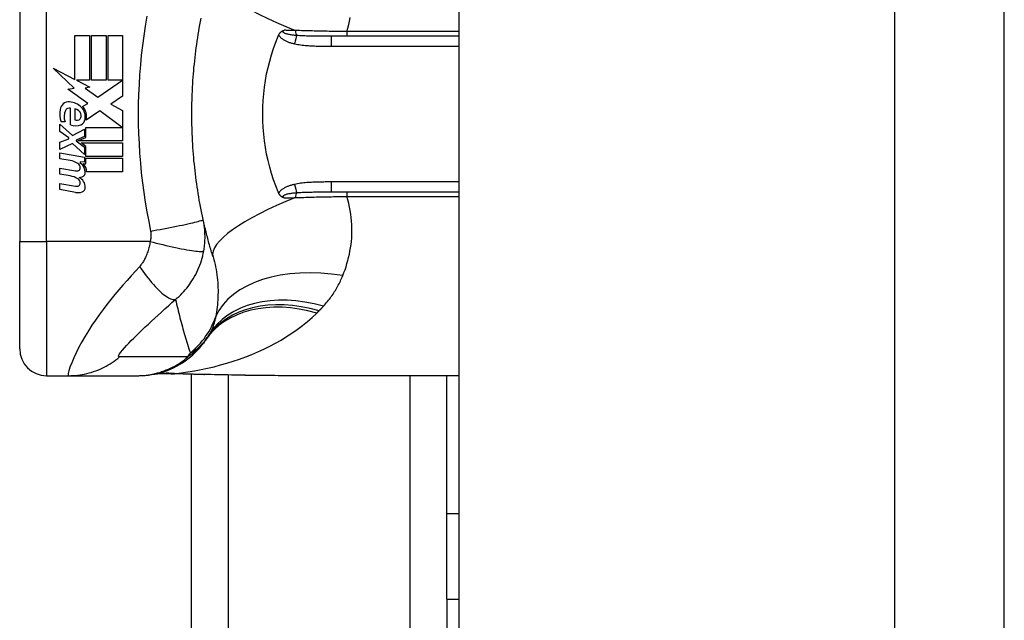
# Model space of a CAD drawing. Header units: inches. Extents: x 5 to 160, y 9 to 87.
# Tile 67 of 203: x 40.207 to 41.651, y 24.38 to 25.262. Entities that reach past the tile are written whole.
import ezdxf

# ---------------------------------------------------------------- set-up
doc = ezdxf.new("R2010")
doc.units = ezdxf.units.IN
doc.header["$MEASUREMENT"] = 0
doc.layers.add('Visible Edges(ANSI)', color=7, linetype='Continuous', lineweight=25)
doc.layers.add('Visible Tangent Edges(ANSI)', color=7, linetype='Continuous', lineweight=25)

msp = doc.modelspace()

# ---------------------------------------------------------------- linework, layer by layer
at = {"layer": 'Visible Edges(ANSI)'}
for p, q in [((40.8515, 21.0341), (40.8515, 62.5151)), ((41.6515, 21.0341), (41.6515, 62.5151)), ((40.2066, 25.3101), (40.2066, 24.9361)), ((40.2877, 25.2384), (40.3091, 25.2384)), ((40.2877, 25.1737), (40.2877, 25.2384)), ((40.3091, 25.2384), (40.3091, 25.1726)), ((40.3121, 25.2384), (40.3335, 25.2384)), ((40.3121, 25.1726), (40.3121, 25.2384)), ((40.3335, 25.2384), (40.3335, 25.1726)), ((40.3363, 25.1726), (40.3363, 25.2384)), ((40.3363, 25.2384), (40.3577, 25.2384)), ((40.3577, 25.2384), (40.3577, 25.1492)), ((40.8515, 25.2373), (40.6641, 25.2373)), ((40.2559, 25.1903), (40.2877, 25.1737)), ((40.2867, 25.161), (40.2559, 25.1903)), ((40.2899, 25.1726), (40.3095, 25.1624)), ((40.3091, 25.1726), (40.2899, 25.1726)), ((40.3335, 25.1726), (40.3121, 25.1726)), ((40.3215, 25.148), (40.3573, 25.1726)), ((40.3573, 25.1726), (40.3363, 25.1726)), ((40.2773, 25.1597), (40.2867, 25.161)), ((40.3066, 25.1388), (40.2773, 25.1597)), ((40.3095, 25.1624), (40.3028, 25.161)), ((40.3028, 25.161), (40.3215, 25.148)), ((40.3577, 25.1492), (40.3403, 25.1374)), ((40.2813, 25.1074), (40.2813, 25.1318)), ((40.2873, 25.1308), (40.2873, 25.1148)), ((40.2989, 25.1341), (40.3066, 25.1388)), ((40.3242, 25.128), (40.3043, 25.1142)), ((40.3569, 25.1036), (40.3242, 25.128)), ((40.3403, 25.1374), (40.3577, 25.1282)), ((40.3577, 25.1282), (40.3577, 25.0836)), ((40.2655, 25.1082), (40.2841, 25.0918)), ((40.2655, 25.0974), (40.2655, 25.1082)), ((40.2733, 25.1118), (40.2673, 25.1118)), ((40.2841, 25.0918), (40.3019, 25.101)), ((40.3019, 25.101), (40.3019, 25.0902)), ((40.3038, 25.1036), (40.3569, 25.1036)), ((40.3038, 25.0886), (40.3038, 25.1036)), ((40.2785, 25.0884), (40.2655, 25.0974)), ((40.2655, 25.0818), (40.2785, 25.0868)), ((40.2785, 25.0868), (40.2785, 25.0884)), ((40.3019, 25.0902), (40.2897, 25.085)), ((40.2897, 25.085), (40.2897, 25.0836)), ((40.2897, 25.0836), (40.3019, 25.0747)), ((40.292, 25.0836), (40.3038, 25.0886)), ((40.3577, 25.0836), (40.292, 25.0836)), ((40.2655, 25.071), (40.2655, 25.0818)), ((40.2842, 25.08), (40.2655, 25.071)), ((40.3019, 25.0638), (40.2842, 25.08)), ((40.2969, 25.0808), (40.3577, 25.0808)), ((40.3038, 25.0757), (40.2969, 25.0808)), ((40.3019, 25.0747), (40.3019, 25.0638)), ((40.3038, 25.061), (40.3038, 25.0757)), ((40.3577, 25.0808), (40.3577, 25.061)), ((40.2655, 25.0664), (40.3019, 25.0599)), ((40.2655, 25.0576), (40.2655, 25.0664)), ((40.2805, 25.0549), (40.2655, 25.0576)), ((40.3019, 25.0599), (40.3019, 25.0524)), ((40.3577, 25.061), (40.3038, 25.061)), ((40.3038, 25.0582), (40.3577, 25.0582)), ((40.3038, 25.05), (40.3038, 25.0582)), ((40.3577, 25.0582), (40.3577, 25.0384)), ((40.2655, 25.0438), (40.2885, 25.0397)), ((40.2655, 25.035), (40.2655, 25.0438)), ((40.2955, 25.0529), (40.2955, 25.051)), ((40.3019, 25.0524), (40.2955, 25.0529)), ((40.2997, 25.0503), (40.3038, 25.05)), ((40.2805, 25.0323), (40.2655, 25.035)), ((40.3577, 25.0384), (40.3047, 25.0384)), ((40.2655, 25.0214), (40.2885, 25.0173)), ((40.2655, 25.0126), (40.2655, 25.0214)), ((40.2884, 25.0081), (40.2655, 25.0126)), ((40.6641, 25.0089), (40.8515, 25.0089)), ((40.2066, 24.7786), (40.2066, 24.9361)), ((40.246, 24.7392), (40.2785, 24.7392)), ((40.2785, 24.7392), (40.3789, 24.7392)), ((40.3789, 24.7392), (40.3814, 24.7392)), ((40.4585, 22.8766), (40.4585, 24.741)), ((40.8515, 24.7392), (40.5956, 24.7392)), ((40.8335, 24.5363), (40.8335, 24.7392)), ((40.8335, 24.4113), (40.8335, 24.5363)), ((40.8515, 24.5363), (40.8335, 24.5363)), ((40.8335, 24.4113), (40.8335, 23.0649))]:
    msp.add_line(p, q, dxfattribs=at)
at = {"layer": 'Visible Edges(ANSI)', "flags": 128}
for points in [[(40.4603, 25.1624), (40.4606, 25.1673), (40.4609, 25.1722), (40.4612, 25.177), (40.4616, 25.1819), (40.462, 25.1867), (40.4624, 25.1916), (40.4629, 25.1964), (40.4634, 25.2012), (40.464, 25.2061), (40.4645, 25.2109), (40.4651, 25.2157), (40.4657, 25.2205), (40.4664, 25.2254), (40.4671, 25.2302), (40.4678, 25.235), (40.4686, 25.2398), (40.4694, 25.2445), (40.4702, 25.2493), (40.4711, 25.2541), (40.472, 25.2589), (40.4729, 25.2636)], [(40.5867, 25.239), (40.5869, 25.2395), (40.5871, 25.24), (40.5874, 25.2404), (40.5876, 25.2408), (40.5879, 25.2413), (40.5882, 25.2417), (40.5885, 25.2421), (40.5888, 25.2424), (40.5891, 25.2428), (40.5895, 25.2431), (40.5898, 25.2435), (40.5902, 25.2438), (40.5905, 25.2441), (40.5909, 25.2443), (40.5913, 25.2446), (40.5916, 25.2448), (40.592, 25.245), (40.5924, 25.2452), (40.5928, 25.2453), (40.5931, 25.2455), (40.5935, 25.2456), (40.5939, 25.2458), (40.5943, 25.2459), (40.5947, 25.246)], [(40.5859, 25.0089), (40.5824, 25.0178), (40.5791, 25.0268), (40.5761, 25.036), (40.5735, 25.0453), (40.5711, 25.0548), (40.569, 25.0643), (40.5673, 25.074), (40.5658, 25.0838), (40.5647, 25.0936), (40.5639, 25.1034), (40.5634, 25.1133), (40.5633, 25.1232), (40.5634, 25.1331), (40.5639, 25.143), (40.5647, 25.1529), (40.5658, 25.1627), (40.5673, 25.1724), (40.569, 25.182), (40.5711, 25.1915), (40.5735, 25.2009), (40.5761, 25.2102), (40.5791, 25.2193), (40.5824, 25.2284), (40.5859, 25.2373)], [(40.5859, 25.2373), (40.586, 25.2373), (40.586, 25.2374), (40.586, 25.2375), (40.5861, 25.2375), (40.5861, 25.2376), (40.5861, 25.2377), (40.5862, 25.2378), (40.5862, 25.2378), (40.5862, 25.2379), (40.5863, 25.238), (40.5863, 25.2381), (40.5863, 25.2381), (40.5864, 25.2382), (40.5864, 25.2383), (40.5864, 25.2384), (40.5865, 25.2384), (40.5865, 25.2385), (40.5865, 25.2386), (40.5865, 25.2387), (40.5866, 25.2387), (40.5866, 25.2388), (40.5866, 25.2389), (40.5867, 25.239), (40.5867, 25.239)], [(40.4603, 25.0837), (40.4601, 25.087), (40.46, 25.0903), (40.4599, 25.0936), (40.4597, 25.0968), (40.4596, 25.1001), (40.4595, 25.1034), (40.4594, 25.1067), (40.4594, 25.11), (40.4593, 25.1132), (40.4593, 25.1165), (40.4593, 25.1198), (40.4593, 25.1231), (40.4593, 25.1264), (40.4593, 25.1296), (40.4593, 25.1329), (40.4594, 25.1362), (40.4594, 25.1395), (40.4595, 25.1428), (40.4596, 25.146), (40.4597, 25.1493), (40.4599, 25.1526), (40.46, 25.1559), (40.4601, 25.1592), (40.4603, 25.1624)], [(40.4758, 24.9683), (40.4748, 24.9731), (40.4738, 24.9778), (40.4729, 24.9825), (40.472, 24.9873), (40.4711, 24.9921), (40.4702, 24.9968), (40.4694, 25.0016), (40.4686, 25.0064), (40.4678, 25.0112), (40.4671, 25.016), (40.4664, 25.0208), (40.4657, 25.0256), (40.4651, 25.0304), (40.4645, 25.0352), (40.464, 25.0401), (40.4634, 25.0449), (40.4629, 25.0497), (40.4624, 25.0546), (40.462, 25.0594), (40.4616, 25.0643), (40.4612, 25.0691), (40.4609, 25.074), (40.4606, 25.0789), (40.4603, 25.0837)], [(40.5867, 25.0071), (40.5867, 25.0072), (40.5866, 25.0073), (40.5866, 25.0073), (40.5866, 25.0074), (40.5865, 25.0075), (40.5865, 25.0076), (40.5865, 25.0076), (40.5865, 25.0077), (40.5864, 25.0078), (40.5864, 25.0079), (40.5864, 25.0079), (40.5863, 25.008), (40.5863, 25.0081), (40.5863, 25.0082), (40.5862, 25.0082), (40.5862, 25.0083), (40.5862, 25.0084), (40.5861, 25.0085), (40.5861, 25.0085), (40.5861, 25.0086), (40.586, 25.0087), (40.586, 25.0088), (40.586, 25.0088), (40.5859, 25.0089)], [(40.5947, 25.0001), (40.5943, 25.0003), (40.5939, 25.0004), (40.5935, 25.0005), (40.5931, 25.0007), (40.5928, 25.0008), (40.5924, 25.001), (40.592, 25.0012), (40.5916, 25.0014), (40.5913, 25.0016), (40.5909, 25.0018), (40.5905, 25.0021), (40.5902, 25.0024), (40.5898, 25.0027), (40.5895, 25.003), (40.5891, 25.0034), (40.5888, 25.0037), (40.5885, 25.0041), (40.5882, 25.0045), (40.5879, 25.0049), (40.5876, 25.0053), (40.5874, 25.0058), (40.5871, 25.0062), (40.5869, 25.0066), (40.5867, 25.0071)], [(40.4903, 24.9136), (40.4896, 24.9158), (40.489, 24.918), (40.4883, 24.9202), (40.4876, 24.9224), (40.487, 24.9247), (40.4863, 24.9269), (40.4857, 24.9292), (40.485, 24.9314), (40.4844, 24.9337), (40.4838, 24.9359), (40.4832, 24.9382), (40.4826, 24.9405), (40.482, 24.9428), (40.4814, 24.9451), (40.4808, 24.9473), (40.4802, 24.9497), (40.4797, 24.952), (40.4791, 24.9543), (40.4785, 24.9566), (40.478, 24.9589), (40.4774, 24.9613), (40.4769, 24.9636), (40.4764, 24.966), (40.4758, 24.9683)], [(40.3814, 24.7392), (40.386, 24.7393), (40.3907, 24.7396), (40.3954, 24.7401), (40.4001, 24.7407), (40.4048, 24.7416), (40.4095, 24.7426), (40.4142, 24.7439), (40.4189, 24.7453), (40.4235, 24.747), (40.428, 24.7488), (40.4325, 24.7508), (40.4369, 24.7531), (40.4411, 24.7555), (40.4453, 24.758), (40.4494, 24.7608), (40.4533, 24.7637), (40.4571, 24.7667), (40.4608, 24.7699), (40.4643, 24.7732), (40.4676, 24.7766), (40.4708, 24.7802), (40.4738, 24.7838), (40.4767, 24.7875), (40.4793, 24.7913)], [(40.4289, 24.742), (40.4137, 24.742), (40.3986, 24.7405)], [(40.477, 24.7407), (40.4527, 24.7412), (40.4289, 24.742)], [(40.5956, 24.7392), (40.5665, 24.7394), (40.537, 24.7397), (40.5071, 24.7402), (40.477, 24.7407)]]:
    msp.add_lwpolyline(points, dxfattribs=at)
at = {"layer": 'Visible Edges(ANSI)'}
for centre, radius, start, end in [((40.2789, 25.1278), 0.0132, 86.5646, 171.5605), ((40.2781, 25.1145), 0.0265, 44.1684, 86.5646), ((40.306, 25.1238), 0.0405, 171.5605, 197.3343), ((40.2922, 25.1196), 0.0205, 154.6784, 202.5609), ((40.2795, 25.1256), 0.0064, 73.5261, 154.6784), ((40.286, 25.1196), 0.0112, 19.3797, 82.9975), ((40.2829, 25.1191), 0.0199, 350.4085, 44.1684), ((40.2829, 25.1191), 0.022, 347.079, 43.1785), ((40.2904, 25.1203), 0.00637, 241.4547, 321.1652), ((40.2896, 25.1209), 0.0073, 321.1652, 19.3797), ((40.2924, 25.1166), 0.0101, 293.8445, 355.0802), ((40.2889, 25.1245), 0.0188, 246.1555, 293.8445), ((40.2751, 25.0244), 0.031, 57.5992, 80), ((40.2899, 25.0478), 0.0082, 260, 293.5571), ((40.2872, 25.0435), 0.0084, 6.03, 57.5992), ((40.2916, 25.0439), 0.004, 293.5571, 6.03), ((40.2869, 25.0375), 0.016, 359.4776, 57.4114), ((40.2887, 25.0387), 0.016, 358.7952, 46.5849), ((40.2756, 25.0017), 0.031, 58.5584, 80.8257), ((40.2872, 25.0211), 0.0084, 6.1027, 57.6083), ((40.2925, 25.0493), 0.0192, 273.6169, 286.9928), ((40.2865, 25.0154), 0.0164, 359.6788, 63.9508), ((40.2961, 25.0374), 0.00676, 286.9928, 359.4776), ((40.2899, 25.0254), 0.0082, 259.9922, 293.5487), ((40.2916, 25.0215), 0.004, 293.5487, 6.1027), ((40.2959, 25.0154), 0.007, 288.4748, 359.6788), ((40.292, 25.027), 0.0192, 259, 288.4748), ((39.9868, 25.1231), 0.5938, 326.0379, 326.4792), ((40.3834, 24.8604), 0.1181, 326.4792, 328.6999), ((40.246, 24.7786), 0.0394, 180, 270)]:
    msp.add_arc(centre, radius, start, end, dxfattribs=at)
at = {"layer": 'Visible Tangent Edges(ANSI)'}
for p, q in [((41.4905, 62.5151), (41.4905, 21.0341)), ((40.246, 24.9361), (40.246, 25.3101)), ((40.6865, 25.244), (40.6865, 25.2373)), ((40.8515, 25.244), (40.6865, 25.244)), ((40.6641, 25.2227), (40.6641, 25.2373)), ((40.6641, 25.2227), (40.8515, 25.2227)), ((40.8515, 25.0235), (40.6641, 25.0235)), ((40.6641, 25.0089), (40.6641, 25.0235)), ((40.6865, 25.0089), (40.6865, 25.0022)), ((40.6865, 25.0022), (40.8515, 25.0022)), ((40.2066, 24.9361), (40.246, 24.9361)), ((40.246, 24.9361), (40.246, 24.7392)), ((40.3981, 24.9361), (40.246, 24.9361)), ((40.5123, 24.7401), (40.5123, 22.9053)), ((40.7796, 22.9811), (40.7796, 24.7392)), ((40.8335, 24.4113), (40.8515, 24.4113))]:
    msp.add_line(p, q, dxfattribs=at)
at = {"layer": 'Visible Tangent Edges(ANSI)', "flags": 128}
for points in [[(40.3933, 25.2665), (40.3908, 25.2522), (40.3887, 25.238), (40.3868, 25.2237), (40.3851, 25.2094), (40.3837, 25.1951), (40.3826, 25.1807), (40.3817, 25.1663), (40.381, 25.1519), (40.3806, 25.1375), (40.3805, 25.1231), (40.3806, 25.1087), (40.381, 25.0943), (40.3817, 25.0799), (40.3826, 25.0655), (40.3837, 25.0511), (40.3851, 25.0368), (40.3868, 25.0224), (40.3887, 25.0082), (40.3908, 24.9939), (40.3933, 24.9797), (40.396, 24.9655), (40.3987, 24.9514)], [(40.6865, 25.244), (40.6881, 25.2492), (40.6895, 25.2544), (40.6906, 25.2595), (40.6917, 25.2647)], [(40.6132, 25.2384), (40.6118, 25.2385), (40.6104, 25.2386), (40.6091, 25.2388), (40.6077, 25.2389), (40.6064, 25.2391), (40.6051, 25.2392), (40.6038, 25.2394), (40.6026, 25.2396), (40.6014, 25.2399), (40.6002, 25.2401), (40.5991, 25.2404), (40.598, 25.2406), (40.597, 25.241), (40.5961, 25.2413), (40.5952, 25.2417), (40.5945, 25.2421), (40.5939, 25.2425), (40.5935, 25.243), (40.5932, 25.2435), (40.5931, 25.244), (40.5933, 25.2445), (40.5936, 25.245), (40.594, 25.2455), (40.5947, 25.246)], [(40.6114, 25.2457), (40.6107, 25.2457), (40.61, 25.2457), (40.6093, 25.2457), (40.6086, 25.2457), (40.6079, 25.2457), (40.6072, 25.2458), (40.6065, 25.2458), (40.6058, 25.2458), (40.6051, 25.2458), (40.6044, 25.2458), (40.6037, 25.2458), (40.603, 25.2458), (40.6023, 25.2459), (40.6016, 25.2459), (40.6009, 25.2459), (40.6002, 25.2459), (40.5995, 25.2459), (40.5988, 25.2459), (40.5981, 25.2459), (40.5974, 25.246), (40.5967, 25.246), (40.596, 25.246), (40.5953, 25.246), (40.5947, 25.246)], [(40.6865, 25.244), (40.6833, 25.244), (40.6801, 25.2441), (40.6769, 25.2441), (40.6737, 25.2442), (40.6705, 25.2442), (40.6673, 25.2443), (40.6641, 25.2443), (40.6609, 25.2444), (40.6578, 25.2445), (40.6546, 25.2445), (40.6514, 25.2446), (40.6483, 25.2447), (40.6452, 25.2447), (40.642, 25.2448), (40.6389, 25.2449), (40.6358, 25.245), (40.6327, 25.245), (40.6296, 25.2451), (40.6265, 25.2452), (40.6235, 25.2453), (40.6204, 25.2454), (40.6174, 25.2455), (40.6144, 25.2456), (40.6114, 25.2457)], [(40.5867, 25.239), (40.5873, 25.2381), (40.588, 25.2372), (40.5887, 25.2363), (40.5895, 25.2355), (40.5904, 25.2347), (40.5912, 25.234), (40.5921, 25.2333), (40.5931, 25.2327), (40.594, 25.2321), (40.595, 25.2315), (40.596, 25.231), (40.597, 25.2305), (40.5981, 25.23), (40.5991, 25.2295), (40.6002, 25.2291), (40.6013, 25.2287), (40.6023, 25.2283), (40.6034, 25.228), (40.6045, 25.2276), (40.6056, 25.2273), (40.6067, 25.227), (40.6078, 25.2267), (40.6089, 25.2265), (40.61, 25.2262)], [(40.6641, 25.2373), (40.6619, 25.2373), (40.6596, 25.2373), (40.6574, 25.2373), (40.6552, 25.2373), (40.653, 25.2373), (40.6508, 25.2373), (40.6486, 25.2373), (40.6464, 25.2373), (40.6442, 25.2373), (40.6421, 25.2373), (40.6399, 25.2374), (40.6378, 25.2374), (40.6357, 25.2374), (40.6335, 25.2375), (40.6314, 25.2375), (40.6293, 25.2376), (40.6273, 25.2376), (40.6252, 25.2377), (40.6231, 25.2378), (40.6211, 25.2379), (40.6191, 25.238), (40.6171, 25.2381), (40.6151, 25.2382), (40.6132, 25.2384)], [(40.61, 25.2262), (40.6123, 25.2258), (40.6145, 25.2254), (40.6167, 25.225), (40.6189, 25.2247), (40.6212, 25.2244), (40.6234, 25.2241), (40.6257, 25.2239), (40.628, 25.2237), (40.6302, 25.2235), (40.6325, 25.2234), (40.6347, 25.2232), (40.637, 25.2231), (40.6392, 25.223), (40.6415, 25.2229), (40.6438, 25.2229), (40.646, 25.2228), (40.6483, 25.2228), (40.6505, 25.2227), (40.6528, 25.2227), (40.6551, 25.2227), (40.6573, 25.2227), (40.6596, 25.2227), (40.6618, 25.2227), (40.6641, 25.2227)], [(40.61, 25.0199), (40.6089, 25.0197), (40.6078, 25.0194), (40.6067, 25.0191), (40.6056, 25.0188), (40.6045, 25.0185), (40.6034, 25.0182), (40.6023, 25.0178), (40.6013, 25.0174), (40.6002, 25.017), (40.5991, 25.0166), (40.5981, 25.0162), (40.597, 25.0157), (40.596, 25.0152), (40.595, 25.0147), (40.594, 25.0141), (40.5931, 25.0135), (40.5921, 25.0129), (40.5912, 25.0122), (40.5904, 25.0115), (40.5895, 25.0107), (40.5887, 25.0099), (40.588, 25.009), (40.5873, 25.0081), (40.5867, 25.0071)], [(40.6641, 25.0235), (40.6618, 25.0235), (40.6596, 25.0235), (40.6573, 25.0235), (40.6551, 25.0235), (40.6528, 25.0234), (40.6505, 25.0234), (40.6483, 25.0234), (40.646, 25.0233), (40.6438, 25.0233), (40.6415, 25.0232), (40.6392, 25.0231), (40.637, 25.023), (40.6347, 25.0229), (40.6325, 25.0228), (40.6302, 25.0226), (40.628, 25.0225), (40.6257, 25.0223), (40.6234, 25.022), (40.6212, 25.0218), (40.6189, 25.0215), (40.6167, 25.0212), (40.6145, 25.0208), (40.6123, 25.0204), (40.61, 25.0199)], [(40.5947, 25.0001), (40.594, 25.0006), (40.5936, 25.0011), (40.5933, 25.0016), (40.5931, 25.0021), (40.5932, 25.0026), (40.5935, 25.0031), (40.5939, 25.0036), (40.5945, 25.0041), (40.5952, 25.0045), (40.5961, 25.0048), (40.597, 25.0052), (40.598, 25.0055), (40.5991, 25.0058), (40.6002, 25.0061), (40.6014, 25.0063), (40.6026, 25.0065), (40.6038, 25.0067), (40.6051, 25.0069), (40.6064, 25.0071), (40.6077, 25.0073), (40.6091, 25.0074), (40.6104, 25.0075), (40.6118, 25.0077), (40.6132, 25.0078)], [(40.5947, 25.0001), (40.5953, 25.0002), (40.596, 25.0002), (40.5967, 25.0002), (40.5974, 25.0002), (40.5981, 25.0002), (40.5988, 25.0002), (40.5995, 25.0002), (40.6002, 25.0003), (40.6009, 25.0003), (40.6016, 25.0003), (40.6023, 25.0003), (40.603, 25.0003), (40.6037, 25.0003), (40.6044, 25.0003), (40.6051, 25.0004), (40.6058, 25.0004), (40.6065, 25.0004), (40.6072, 25.0004), (40.6079, 25.0004), (40.6086, 25.0004), (40.6093, 25.0004), (40.61, 25.0005), (40.6107, 25.0005), (40.6114, 25.0005)], [(40.6114, 25.0005), (40.6144, 25.0006), (40.6174, 25.0007), (40.6204, 25.0008), (40.6235, 25.0009), (40.6265, 25.001), (40.6296, 25.001), (40.6327, 25.0011), (40.6358, 25.0012), (40.6389, 25.0013), (40.642, 25.0014), (40.6452, 25.0014), (40.6483, 25.0015), (40.6514, 25.0016), (40.6546, 25.0016), (40.6578, 25.0017), (40.6609, 25.0018), (40.6641, 25.0018), (40.6673, 25.0019), (40.6705, 25.0019), (40.6737, 25.002), (40.6769, 25.002), (40.6801, 25.0021), (40.6833, 25.0021), (40.6865, 25.0022)], [(40.6132, 25.0078), (40.6151, 25.0079), (40.6171, 25.0081), (40.6191, 25.0082), (40.6211, 25.0083), (40.6231, 25.0084), (40.6252, 25.0084), (40.6273, 25.0085), (40.6293, 25.0086), (40.6314, 25.0086), (40.6335, 25.0087), (40.6357, 25.0087), (40.6378, 25.0088), (40.6399, 25.0088), (40.6421, 25.0088), (40.6442, 25.0088), (40.6464, 25.0089), (40.6486, 25.0089), (40.6508, 25.0089), (40.653, 25.0089), (40.6552, 25.0089), (40.6574, 25.0089), (40.6596, 25.0089), (40.6619, 25.0089), (40.6641, 25.0089)], [(40.6807, 24.8861), (40.6824, 24.8904), (40.684, 24.8947), (40.6855, 24.8991), (40.6869, 24.9036), (40.6882, 24.9081), (40.6893, 24.9127), (40.6904, 24.9173), (40.6913, 24.922), (40.6921, 24.9268), (40.6928, 24.9315), (40.6934, 24.9363), (40.6938, 24.9412), (40.6941, 24.9461), (40.6942, 24.951), (40.6942, 24.956), (40.694, 24.961), (40.6937, 24.9661), (40.6932, 24.9712), (40.6925, 24.9763), (40.6917, 24.9814), (40.6906, 24.9866), (40.6895, 24.9918), (40.6881, 24.997), (40.6865, 25.0022)], [(40.3987, 24.9514), (40.4034, 24.9522), (40.4081, 24.9531), (40.4129, 24.9539), (40.4177, 24.9548), (40.4225, 24.9558), (40.4273, 24.9567), (40.432, 24.9576), (40.4367, 24.9585), (40.4412, 24.9594), (40.4455, 24.9603), (40.4496, 24.9612), (40.4535, 24.962), (40.4572, 24.9628), (40.4605, 24.9636), (40.4635, 24.9643), (40.4662, 24.965), (40.4686, 24.9656), (40.4706, 24.9662), (40.4723, 24.9667), (40.4737, 24.9671), (40.4747, 24.9675), (40.4754, 24.9678), (40.4757, 24.9681), (40.4758, 24.9683)], [(40.4768, 24.9223), (40.4771, 24.9244), (40.4774, 24.9265), (40.4777, 24.9285), (40.4779, 24.9305), (40.4781, 24.9326), (40.4783, 24.9346), (40.4784, 24.9366), (40.4785, 24.9386), (40.4786, 24.9406), (40.4786, 24.9425), (40.4786, 24.9444), (40.4785, 24.9463), (40.4785, 24.9481), (40.4784, 24.95), (40.4783, 24.9519), (40.4781, 24.9537), (40.4779, 24.9556), (40.4777, 24.9574), (40.4775, 24.9592), (40.4772, 24.9611), (40.4769, 24.9629), (40.4766, 24.9647), (40.4762, 24.9665), (40.4758, 24.9683)], [(40.3987, 24.9514), (40.3988, 24.9508), (40.3989, 24.9502), (40.399, 24.9496), (40.3991, 24.9489), (40.3991, 24.9483), (40.3992, 24.9477), (40.3992, 24.9471), (40.3992, 24.9465), (40.3993, 24.9458), (40.3993, 24.9452), (40.3993, 24.9446), (40.3992, 24.944), (40.3992, 24.9433), (40.3992, 24.9427), (40.3991, 24.942), (40.399, 24.9414), (40.399, 24.9407), (40.3989, 24.9401), (40.3988, 24.9394), (40.3987, 24.9387), (40.3985, 24.9381), (40.3984, 24.9374), (40.3982, 24.9367), (40.3981, 24.9361)], [(40.3981, 24.9361), (40.3977, 24.9341), (40.3974, 24.9322), (40.397, 24.9303), (40.3966, 24.9284), (40.3961, 24.9266), (40.3956, 24.9247), (40.3951, 24.9229), (40.3945, 24.9211), (40.3939, 24.9193), (40.3933, 24.9176), (40.3926, 24.9159), (40.3919, 24.9142), (40.3912, 24.9127), (40.3905, 24.9113), (40.3898, 24.9099), (40.3891, 24.9086), (40.3883, 24.9074), (40.3876, 24.9062), (40.3868, 24.905), (40.386, 24.9039), (40.3852, 24.9027), (40.3844, 24.9017), (40.3835, 24.9006), (40.3827, 24.8996)], [(40.3981, 24.9361), (40.4026, 24.9349), (40.4071, 24.9337), (40.4118, 24.9326), (40.4165, 24.9315), (40.4212, 24.9304), (40.4259, 24.9293), (40.4305, 24.9283), (40.4351, 24.9273), (40.4395, 24.9263), (40.4438, 24.9255), (40.448, 24.9247), (40.4519, 24.924), (40.4556, 24.9234), (40.459, 24.9228), (40.4622, 24.9224), (40.465, 24.922), (40.4676, 24.9218), (40.4698, 24.9216), (40.4717, 24.9215), (40.4733, 24.9215), (40.4746, 24.9216), (40.4756, 24.9218), (40.4763, 24.922), (40.4768, 24.9223)], [(40.4353, 24.8511), (40.4379, 24.8533), (40.4405, 24.8556), (40.4429, 24.8579), (40.4452, 24.8603), (40.4475, 24.8627), (40.4496, 24.8651), (40.4517, 24.8676), (40.4537, 24.8702), (40.4557, 24.8728), (40.4575, 24.8754), (40.4594, 24.8782), (40.4613, 24.8812), (40.4632, 24.8845), (40.465, 24.8878), (40.4667, 24.8911), (40.4682, 24.8945), (40.4697, 24.8979), (40.471, 24.9013), (40.4722, 24.9047), (40.4734, 24.9082), (40.4744, 24.9117), (40.4753, 24.9153), (40.4761, 24.9188), (40.4768, 24.9223)], [(40.4903, 24.9136), (40.4914, 24.9099), (40.4924, 24.9062), (40.4933, 24.9024), (40.4941, 24.8987), (40.4949, 24.8949), (40.4955, 24.8911), (40.4961, 24.8873), (40.4965, 24.8835), (40.4969, 24.8798), (40.4972, 24.876), (40.4974, 24.8723), (40.4976, 24.8686), (40.4977, 24.8649), (40.4977, 24.8612), (40.4976, 24.8576), (40.4975, 24.8539), (40.4973, 24.8503), (40.497, 24.8468), (40.4967, 24.8432), (40.4963, 24.8397), (40.4959, 24.8362), (40.4954, 24.8328), (40.4949, 24.8294), (40.4944, 24.8261)], [(40.3827, 24.8996), (40.3765, 24.8927), (40.3703, 24.8858), (40.3642, 24.8789), (40.3582, 24.872), (40.3522, 24.8651), (40.3463, 24.8581), (40.3404, 24.8509), (40.3346, 24.8436), (40.3289, 24.8362), (40.3234, 24.8286), (40.3179, 24.8209), (40.3126, 24.8131), (40.3075, 24.8051), (40.3026, 24.797), (40.298, 24.7889), (40.2936, 24.7808), (40.2896, 24.7729), (40.286, 24.7653), (40.2829, 24.7582), (40.2804, 24.7518), (40.2787, 24.7465), (40.2778, 24.7425), (40.2777, 24.74), (40.2785, 24.7392)], [(40.3827, 24.8996), (40.385, 24.8961), (40.3874, 24.8927), (40.3899, 24.8892), (40.3924, 24.8858), (40.395, 24.8825), (40.3976, 24.8793), (40.4002, 24.8761), (40.4028, 24.8731), (40.4054, 24.8702), (40.408, 24.8675), (40.4105, 24.865), (40.413, 24.8626), (40.4154, 24.8605), (40.4178, 24.8585), (40.42, 24.8568), (40.4222, 24.8552), (40.4243, 24.854), (40.4262, 24.8529), (40.4281, 24.8521), (40.4298, 24.8514), (40.4314, 24.851), (40.4328, 24.8509), (40.4341, 24.8509), (40.4353, 24.8511)], [(40.6525, 24.8413), (40.654, 24.8429), (40.6555, 24.8446), (40.657, 24.8464), (40.6584, 24.8481), (40.6598, 24.8498), (40.6612, 24.8516), (40.6625, 24.8534), (40.6638, 24.8552), (40.6651, 24.857), (40.6664, 24.8588), (40.6676, 24.8607), (40.6688, 24.8625), (40.6699, 24.8644), (40.671, 24.8663), (40.6721, 24.8682), (40.6732, 24.8701), (40.6742, 24.8721), (40.6753, 24.874), (40.6762, 24.876), (40.6772, 24.878), (40.6781, 24.88), (40.679, 24.882), (40.6799, 24.884), (40.6807, 24.8861)], [(40.353, 24.7668), (40.3519, 24.767), (40.3517, 24.7679), (40.3521, 24.7694), (40.3533, 24.7714), (40.3551, 24.7739), (40.3574, 24.7767), (40.3602, 24.7799), (40.3633, 24.7833), (40.3666, 24.7868), (40.3703, 24.7906), (40.3741, 24.7944), (40.3781, 24.7984), (40.3823, 24.8024), (40.3865, 24.8065), (40.3909, 24.8107), (40.3955, 24.815), (40.4001, 24.8193), (40.4048, 24.8237), (40.4097, 24.8281), (40.4146, 24.8326), (40.4196, 24.8371), (40.4248, 24.8417), (40.43, 24.8464), (40.4353, 24.8511)], [(40.4353, 24.8511), (40.4361, 24.8477), (40.4369, 24.8443), (40.4377, 24.8409), (40.4385, 24.8376), (40.4393, 24.8342), (40.4401, 24.8309), (40.4409, 24.8275), (40.4418, 24.8242), (40.4426, 24.8209), (40.4435, 24.8176), (40.4444, 24.8143), (40.4453, 24.811), (40.4462, 24.8078), (40.4471, 24.8045), (40.4481, 24.8013), (40.449, 24.798), (40.45, 24.7948), (40.451, 24.7916), (40.452, 24.7884), (40.453, 24.7852), (40.454, 24.782), (40.455, 24.7788), (40.456, 24.7756), (40.4571, 24.7725)], [(40.646, 24.8345), (40.6463, 24.8347), (40.6465, 24.835), (40.6468, 24.8353), (40.6471, 24.8356), (40.6474, 24.8359), (40.6476, 24.8361), (40.6479, 24.8364), (40.6482, 24.8367), (40.6485, 24.837), (40.6487, 24.8373), (40.649, 24.8375), (40.6493, 24.8378), (40.6496, 24.8381), (40.6498, 24.8384), (40.6501, 24.8387), (40.6504, 24.839), (40.6507, 24.8393), (40.6509, 24.8395), (40.6512, 24.8398), (40.6515, 24.8401), (40.6517, 24.8404), (40.652, 24.8407), (40.6523, 24.841), (40.6525, 24.8413)], [(40.4339, 24.7421), (40.4437, 24.7433), (40.4534, 24.7447), (40.463, 24.7463), (40.4727, 24.7482), (40.4823, 24.7502), (40.4918, 24.7524), (40.5013, 24.7549), (40.5107, 24.7576), (40.52, 24.7605), (40.5292, 24.7636), (40.5383, 24.7669), (40.5473, 24.7704), (40.5561, 24.7742), (40.5649, 24.7782), (40.5735, 24.7824), (40.5819, 24.7869), (40.5902, 24.7915), (40.5983, 24.7965), (40.6062, 24.8016), (40.614, 24.807), (40.6215, 24.8127), (40.6288, 24.8186), (40.6358, 24.8247), (40.6426, 24.8311)], [(40.4944, 24.8261), (40.4941, 24.8248), (40.4938, 24.8235), (40.4935, 24.8222), (40.4932, 24.821), (40.4929, 24.8197), (40.4926, 24.8185), (40.4922, 24.8173), (40.4918, 24.8161), (40.4915, 24.8149), (40.4911, 24.8137), (40.4907, 24.8126), (40.4903, 24.8115), (40.4899, 24.8103), (40.4894, 24.8092), (40.489, 24.8081), (40.4885, 24.8071), (40.488, 24.806), (40.4875, 24.805), (40.487, 24.8039), (40.4865, 24.8029), (40.486, 24.8019), (40.4855, 24.8009), (40.4849, 24.8), (40.4843, 24.799)], [(40.6426, 24.8311), (40.6427, 24.8312), (40.6429, 24.8314), (40.643, 24.8315), (40.6432, 24.8317), (40.6433, 24.8318), (40.6434, 24.8319), (40.6436, 24.8321), (40.6437, 24.8322), (40.6439, 24.8324), (40.644, 24.8325), (40.6442, 24.8326), (40.6443, 24.8328), (40.6444, 24.8329), (40.6446, 24.8331), (40.6447, 24.8332), (40.6449, 24.8333), (40.645, 24.8335), (40.6451, 24.8336), (40.6453, 24.8338), (40.6454, 24.8339), (40.6456, 24.834), (40.6457, 24.8342), (40.6458, 24.8343), (40.646, 24.8345)], [(40.4571, 24.7725), (40.4582, 24.7731), (40.4593, 24.7737), (40.4604, 24.7743), (40.4615, 24.775), (40.4626, 24.7757), (40.4636, 24.7765), (40.4647, 24.7772), (40.4658, 24.778), (40.4669, 24.7788), (40.4679, 24.7797), (40.469, 24.7806), (40.47, 24.7815), (40.4711, 24.7824), (40.4721, 24.7834), (40.4731, 24.7844), (40.4741, 24.7854), (40.4751, 24.7865), (40.4761, 24.7876), (40.4771, 24.7888), (40.4781, 24.79), (40.4791, 24.7912), (40.48, 24.7925), (40.4809, 24.7938), (40.4819, 24.7952)], [(40.4793, 24.7913), (40.4786, 24.7903), (40.4779, 24.7892), (40.4771, 24.7882), (40.4763, 24.7871), (40.4754, 24.7861), (40.4746, 24.7851), (40.4737, 24.784), (40.4728, 24.783), (40.4719, 24.782), (40.4709, 24.7809), (40.4699, 24.7799), (40.4688, 24.7789), (40.4678, 24.7778), (40.4667, 24.7768), (40.4655, 24.7758), (40.4644, 24.7748), (40.4631, 24.7738), (40.4619, 24.7728), (40.4606, 24.7718), (40.4593, 24.7708), (40.4579, 24.7698), (40.4565, 24.7688), (40.455, 24.7678), (40.4535, 24.7668)], [(40.2785, 24.7392), (40.2818, 24.7393), (40.2852, 24.7394), (40.2885, 24.7397), (40.2918, 24.74), (40.2952, 24.7404), (40.2985, 24.741), (40.3018, 24.7416), (40.3052, 24.7424), (40.3085, 24.7432), (40.3117, 24.7441), (40.315, 24.7452), (40.3182, 24.7463), (40.3214, 24.7475), (40.3245, 24.7489), (40.3276, 24.7503), (40.3307, 24.7518), (40.3337, 24.7534), (40.3366, 24.7551), (40.3395, 24.7568), (40.3423, 24.7587), (40.3451, 24.7606), (40.3478, 24.7626), (40.3504, 24.7646), (40.353, 24.7668)], [(40.4535, 24.7668), (40.4493, 24.7668), (40.4451, 24.7668), (40.4409, 24.7668), (40.4367, 24.7668), (40.4326, 24.7668), (40.4284, 24.7668), (40.4242, 24.7668), (40.42, 24.7668), (40.4158, 24.7668), (40.4116, 24.7668), (40.4074, 24.7668), (40.4033, 24.7668), (40.3991, 24.7668), (40.3949, 24.7668), (40.3907, 24.7668), (40.3865, 24.7668), (40.3823, 24.7668), (40.3781, 24.7668), (40.374, 24.7668), (40.3698, 24.7668), (40.3656, 24.7668), (40.3614, 24.7668), (40.3572, 24.7668), (40.353, 24.7668)], [(40.3789, 24.7392), (40.3823, 24.7393), (40.3856, 24.7394), (40.3889, 24.7397), (40.3923, 24.74), (40.3956, 24.7404), (40.3989, 24.741), (40.4023, 24.7416), (40.4056, 24.7424), (40.4089, 24.7432), (40.4121, 24.7441), (40.4154, 24.7452), (40.4186, 24.7463), (40.4218, 24.7476), (40.4249, 24.7489), (40.428, 24.7503), (40.4311, 24.7518), (40.4341, 24.7534), (40.4371, 24.7551), (40.44, 24.7568), (40.4428, 24.7587), (40.4456, 24.7606), (40.4483, 24.7626), (40.4509, 24.7647), (40.4535, 24.7668)], [(40.4289, 24.742), (40.429, 24.742), (40.429, 24.742), (40.4291, 24.742), (40.4292, 24.742), (40.4293, 24.742), (40.4294, 24.742), (40.4295, 24.742), (40.4296, 24.742), (40.4297, 24.742), (40.4297, 24.742), (40.4298, 24.742), (40.4299, 24.742), (40.43, 24.742), (40.4301, 24.742), (40.4302, 24.742), (40.4303, 24.742), (40.4304, 24.742), (40.4304, 24.742), (40.4305, 24.742), (40.4306, 24.742), (40.4307, 24.742), (40.4308, 24.742), (40.4309, 24.742), (40.431, 24.742)], [(40.431, 24.742), (40.431, 24.742), (40.4311, 24.7421), (40.4312, 24.7421), (40.4313, 24.7421), (40.4313, 24.7421), (40.4314, 24.7421), (40.4315, 24.7421), (40.4316, 24.7421), (40.4318, 24.7421), (40.4319, 24.7421), (40.432, 24.7421), (40.4321, 24.7421), (40.4322, 24.7421), (40.4324, 24.7421), (40.4325, 24.7421), (40.4326, 24.7421), (40.4328, 24.7421), (40.4329, 24.7421), (40.4331, 24.7421), (40.4333, 24.7421), (40.4334, 24.7421), (40.4336, 24.7421), (40.4338, 24.7421), (40.4339, 24.7421)], [(40.4776, 24.7408), (40.4757, 24.7409), (40.4739, 24.7409), (40.472, 24.7409), (40.4702, 24.741), (40.4683, 24.741), (40.4665, 24.7411), (40.4647, 24.7411), (40.4628, 24.7411), (40.461, 24.7412), (40.4592, 24.7412), (40.4573, 24.7413), (40.4555, 24.7413), (40.4537, 24.7414), (40.4519, 24.7414), (40.4501, 24.7415), (40.4483, 24.7416), (40.4465, 24.7416), (40.4447, 24.7417), (40.4429, 24.7418), (40.4411, 24.7418), (40.4393, 24.7419), (40.4375, 24.742), (40.4357, 24.7421), (40.4339, 24.7421)], [(40.477, 24.7407), (40.477, 24.7407), (40.477, 24.7407), (40.477, 24.7407), (40.4771, 24.7407), (40.4771, 24.7407), (40.4771, 24.7407), (40.4771, 24.7407), (40.4772, 24.7407), (40.4772, 24.7407), (40.4772, 24.7407), (40.4772, 24.7407), (40.4773, 24.7407), (40.4773, 24.7407), (40.4773, 24.7407), (40.4773, 24.7407), (40.4774, 24.7408), (40.4774, 24.7408), (40.4774, 24.7408), (40.4774, 24.7408), (40.4775, 24.7408), (40.4775, 24.7408), (40.4775, 24.7408), (40.4775, 24.7408), (40.4776, 24.7408)], [(40.5956, 24.7392), (40.5908, 24.7392), (40.586, 24.7392), (40.5812, 24.7393), (40.5764, 24.7393), (40.5715, 24.7393), (40.5667, 24.7394), (40.5618, 24.7394), (40.557, 24.7395), (40.5521, 24.7396), (40.5472, 24.7396), (40.5423, 24.7397), (40.5374, 24.7398), (40.5324, 24.7399), (40.5275, 24.74), (40.5225, 24.74), (40.5176, 24.7401), (40.5126, 24.7402), (40.5076, 24.7403), (40.5026, 24.7404), (40.4976, 24.7405), (40.4926, 24.7406), (40.4876, 24.7407), (40.4826, 24.7408), (40.4776, 24.7408)]]:
    msp.add_lwpolyline(points, dxfattribs=at)
at = {"layer": 'Visible Tangent Edges(ANSI)'}
msp.add_arc((40.0862, 25.0024), 0.4363, 327.3243, 328.2043, dxfattribs=at)
for centre, major_axis, ratio, start_param, end_param in [((40.6783, 25.2742), (-0.188, 0.0584), 0.249251, 0, 1.285379), ((40.6147, 25.2471), (0, -0.00984), 0.343453, 4.857789, 5.800686), ((40.61, 25.2209), (0.004, 0.0193), 0.056853, 0.451678, 1.304606), ((40.61, 25.0252), (-0.004, 0.0193), 0.056853, 1.836987, 2.689915), ((40.6783, 24.972), (-0.188, -0.0584), 0.249251, 4.997807, 6.283185), ((40.6147, 24.9991), (0, -0.00984), 0.343453, 3.624092, 4.566988), ((40.6807, 24.7645), (-0.1902, 0.0508), 0.604241, 4.872507, 6.187736), ((40.646, 24.6864), (-0.1641, 0.1087), 0.689059, 5.140584, 6.283185), ((40.6525, 24.6967), (-0.1682, 0.1023), 0.678602, 5.103708, 6.283185), ((40.6426, 24.6814), (-0.1633, 0.11), 0.696909, 5.151259, 6.283185), ((40.3825, 24.863), (-0.112, -0.0375), 0.992002, 1.934247, 2.496049), ((40.4272, 24.5457), (-0.0287, 0.1948), 0.91694, 6.10346, 6.283185), ((40.4339, 24.5468), (-0.0329, 0.1941), 0.802573, 6.07533, 6.283185)]:
    msp.add_ellipse(centre, major_axis=major_axis, ratio=ratio, start_param=start_param, end_param=end_param, dxfattribs=at)

doc.saveas('drawing.dxf')
